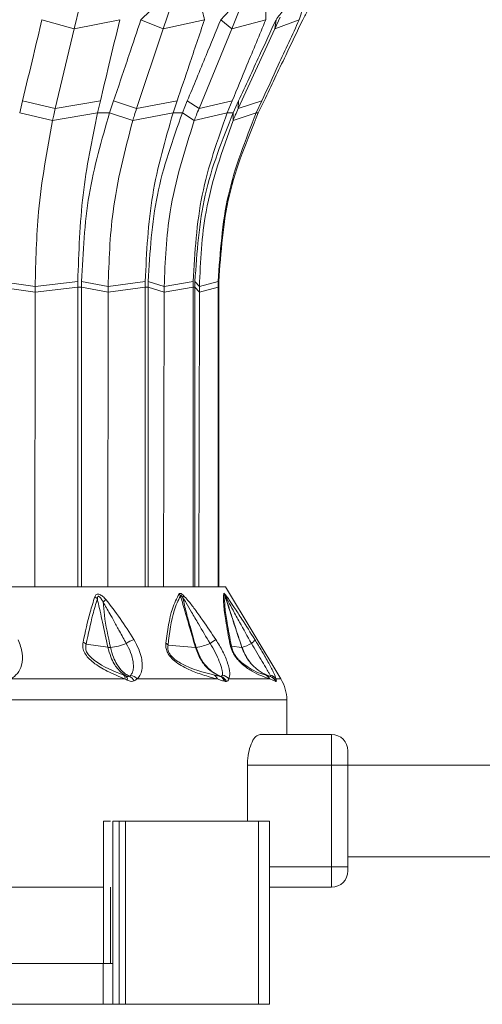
# Model space of a CAD drawing. Header units: millimetres. Extents: x -453 to 1924, y -67 to 428.
# Tile 67 of 72: x 1780 to 1802, y 153 to 201. Entities that reach past the tile are written whole.
import ezdxf

# ---------------------------------------------------------------- set-up
doc = ezdxf.new("R2010")
doc.units = ezdxf.units.MM

# ---------------------------------------------------------------- blocks, each defined once
blk = doc.blocks.new('Drawing View6')
at = {"color": 7, "linetype": 'Continuous', "lineweight": 18}
for p, q in [((183.253, -11.307), (182.981, -12.454)), ((187.741, -11.307), (187.357, -12.454)), ((191.185, -11.307), (190.715, -12.454)), ((182.981, -12.454), (181.398, -12.005)), ((182.981, -12.454), (185.218, -12.005)), ((187.357, -12.454), (186.26, -12.005)), ((187.357, -12.454), (189.379, -12.005)), ((190.715, -12.454), (190.179, -12.005)), ((190.715, -12.454), (192.384, -12.005)), ((193.09, -11.875), (192.826, -12.454)), ((192.826, -12.454), (192.887, -12.005)), ((192.826, -12.454), (194.029, -12.005)), ((182.981, -12.454), (182.053, -16.37)), ((187.357, -12.454), (186.045, -16.37)), ((190.715, -12.454), (189.108, -16.37)), ((192.826, -12.454), (191.033, -16.37)), ((180.308, -16.584), (180.449, -15.994)), ((182.053, -16.37), (180.449, -15.994)), ((182.053, -16.37), (184.267, -15.994)), ((184.267, -15.994), (184.126, -16.584)), ((184.718, -16.584), (184.917, -15.994)), ((186.045, -16.37), (184.917, -15.994)), ((186.045, -16.37), (188.035, -15.994)), ((188.035, -15.994), (187.836, -16.584)), ((188.29, -16.584), (188.534, -15.994)), ((189.108, -16.37), (188.534, -15.994)), ((189.108, -16.37), (190.738, -15.994)), ((190.738, -15.994), (190.494, -16.584)), ((190.78, -16.584), (191.052, -15.994)), ((191.033, -16.37), (191.052, -15.994)), ((191.033, -16.37), (192.193, -15.994)), ((192.193, -15.994), (191.921, -16.584)), ((192.018, -16.584), (192.3, -15.994)), ((181.92, -16.953), (180.308, -16.584)), ((181.92, -16.953), (184.126, -16.584)), ((184.126, -16.584), (184.718, -16.584)), ((185.857, -16.953), (184.718, -16.584)), ((185.857, -16.953), (187.836, -16.584)), ((187.836, -16.584), (188.29, -16.584)), ((188.878, -16.953), (188.29, -16.584)), ((188.878, -16.953), (190.494, -16.584)), ((190.494, -16.584), (190.78, -16.584)), ((190.777, -16.953), (190.78, -16.584)), ((190.777, -16.953), (191.921, -16.584)), ((191.921, -16.584), (192.018, -16.584)), ((181.066, -25.107), (179.339, -24.857)), ((181.066, -25.107), (183.158, -24.857)), ((181.066, -25.107), (181.066, -25.393)), ((184.649, -25.107), (183.348, -24.857)), ((184.649, -25.107), (184.648, -25.393)), ((184.649, -25.107), (186.466, -24.857)), ((187.398, -25.107), (186.612, -24.857)), ((187.398, -25.107), (188.816, -24.857)), ((187.398, -25.107), (187.398, -25.393)), ((189.126, -25.107), (188.908, -24.857)), ((189.126, -25.107), (190.049, -24.857)), ((189.126, -25.107), (189.126, -25.393)), ((181.066, -25.393), (179.338, -25.148)), ((181.066, -25.393), (181.051, -39.856)), ((181.066, -25.393), (183.156, -25.148)), ((183.156, -25.148), (183.155, -39.856)), ((183.156, -25.148), (183.347, -25.148)), ((183.348, -39.856), (183.347, -25.148)), ((184.648, -25.393), (183.347, -25.148)), ((184.648, -25.393), (184.628, -39.856)), ((184.648, -25.393), (186.464, -25.148)), ((186.464, -25.148), (186.463, -39.856)), ((186.464, -25.148), (186.61, -25.148)), ((186.611, -39.856), (186.61, -25.148)), ((187.398, -25.393), (186.61, -25.148)), ((187.398, -25.393), (187.373, -39.856)), ((187.398, -25.393), (188.815, -25.148)), ((188.815, -25.148), (188.814, -39.856)), ((188.815, -25.148), (188.906, -25.148)), ((188.907, -39.856), (188.906, -25.148)), ((189.126, -25.393), (188.906, -25.148)), ((189.126, -25.393), (189.098, -39.856)), ((189.126, -25.393), (190.047, -25.148)), ((190.047, -25.148), (190.047, -39.856)), ((190.047, -25.148), (190.079, -25.148)), ((190.079, -39.856), (190.079, -25.148)), ((154.416, -39.856), (190.416, -39.856)), ((190.416, -39.856), (193.131, -44.381)), ((184.64, -42.824), (183.569, -42.674)), ((188.932, -42.829), (187.589, -42.722)), ((191.209, -42.83), (190.703, -42.763)), ((179.868, -44.381), (185.475, -44.381)), ((186.063, -44.381), (190.009, -44.381)), ((190.57, -44.381), (192.582, -44.381)), ((192.875, -44.503), (192.582, -44.381)), ((192.888, -44.381), (193.131, -44.381)), ((193.416, -45.41), (151.416, -45.41)), ((193.416, -47.106), (193.416, -45.41)), ((195.616, -47.106), (192.106, -47.106)), ((195.616, -47.106), (195.616, -48.606)), ((196.416, -47.906), (196.416, -48.606)), ((191.483, -48.606), (191.483, -51.356)), ((195.616, -48.606), (191.483, -48.606)), ((196.416, -48.606), (195.616, -48.606)), ((195.616, -48.606), (195.616, -53.606)), ((268.826, -48.606), (196.416, -48.606)), ((196.416, -48.606), (196.416, -53.606)), ((184.415, -51.356), (184.415, -58.356)), ((184.876, -51.356), (184.876, -58.356)), ((184.876, -51.356), (185.195, -51.356)), ((185.195, -51.356), (185.195, -60.356)), ((185.195, -51.356), (185.505, -51.356)), ((185.505, -51.356), (185.505, -60.356)), ((185.505, -51.356), (192.021, -51.356)), ((192.021, -51.356), (192.021, -60.356)), ((192.021, -51.356), (192.573, -51.356)), ((192.573, -51.356), (192.573, -60.356)), ((268.826, -53.106), (196.416, -53.106)), ((195.616, -53.606), (192.573, -53.606)), ((195.616, -53.606), (195.616, -54.606)), ((196.416, -53.606), (195.616, -53.606)), ((196.416, -53.806), (196.416, -53.606)), ((179.416, -54.606), (184.416, -54.606)), ((184.767, -54.606), (184.767, -58.356)), ((195.616, -54.606), (192.573, -54.606)), ((160.429, -58.356), (184.403, -58.356)), ((184.403, -58.356), (184.403, -60.356)), ((184.403, -58.356), (184.876, -58.356)), ((184.876, -58.356), (184.876, -60.356)), ((160.429, -60.356), (184.403, -60.356)), ((184.403, -60.356), (184.876, -60.356)), ((184.876, -60.356), (185.195, -60.356)), ((185.195, -60.356), (185.505, -60.356)), ((185.505, -60.356), (192.021, -60.356)), ((192.021, -60.356), (192.573, -60.356))]:
    blk.add_line(p, q, dxfattribs=at)
for centre, radius, start, end in [((183.69, -40.823), 0.57, 41.2449, 57.5029), ((195.499, -53.258), 16.834, 130.6238, 131.2337), ((187.727, -40.531), 0.526, 26.2508, 39.2826), ((187.966, -40.233), 0.386, 336.0125, 352.4908), ((189.911, -40.441), 0.49, 19.7109, 32.7374), ((190.086, -40.348), 0.324, 5.3451, 24.157), ((186.547, -44.166), 1.837, 110.463, 123.3954), ((204.985, -65.674), 27.68, 122.9418, 123.6483), ((191.471, -42.276), 0.414, 300.5566, 335.9135), ((183.173, -43.088), 0.573, 46.304, 64.973), ((184.569, -40.435), 2.401, 274.6668, 293.7561), ((187.233, -42.992), 0.446, 37.1852, 56.0318), ((188.955, -42.498), 0.332, 265.9431, 271.6453), ((188.731, -40.744), 2.099, 276.3884, 295.8815), ((190.428, -42.891), 0.304, 24.9283, 48.5641), ((191.213, -42.795), 0.0357, 263.7523, 272.6346), ((190.708, -40.986), 1.913, 285.3802, 300.5957), ((185.242, -44.347), 0.235, 351.8615, 43.2923), ((185.344, -44.405), 0.248, 352.1906, 45.9788), ((185.475, -44.704), 0.506, 26.7165, 65.7489), ((185.62, -44.747), 0.575, 39.5788, 75.5839), ((189.657, -44.508), 0.374, 19.8732, 63.5408), ((189.988, -44.618), 0.399, 17.9841, 66.0586), ((190.014, -44.711), 0.489, 25.4801, 68.508), ((190.141, -44.734), 0.556, 39.5362, 78.3552), ((192.175, -44.603), 0.464, 28.6802, 68.1868), ((192.503, -44.652), 0.47, 35.1923, 79.0329), ((192.441, -44.712), 0.482, 25.7404, 70.6374), ((192.445, -44.73), 0.5, 26.9031, 70.898), ((191.416, -45.41), 2, 0, 30.9638), ((195.616, -47.906), 0.8, 0, 90), ((195.616, -53.806), 0.8, 270, 0)]:
    blk.add_arc(centre, radius, start, end, dxfattribs=at)
for points, knots in [([(186.26, -12.005), (186.433, -11.842), (186.741, -11.55), (187.047, -11.257), (187.182, -11.129)], [0, 0, 0, 0, 0.559996, 1, 1, 1, 1]), ([(189.141, -11.129), (189.188, -11.293), (189.272, -11.585), (189.347, -11.877), (189.379, -12.005)], [0, 0, 0, 0, 0.560003, 1, 1, 1, 1]), ([(190.179, -12.005), (190.335, -11.842), (190.613, -11.55), (190.887, -11.257), (191.008, -11.129)], [0, 0, 0, 0, 0.559996, 1, 1, 1, 1]), ([(192.393, -11.129), (192.394, -11.293), (192.396, -11.585), (192.388, -11.877), (192.384, -12.005)], [0, 0, 0, 0, 0.560003, 1, 1, 1, 1]), ([(192.887, -12.005), (193.015, -11.842), (193.245, -11.55), (193.468, -11.257), (193.566, -11.129)], [0, 0, 0, 0, 0.559996, 1, 1, 1, 1]), ([(194.283, -11.129), (194.238, -11.293), (194.158, -11.585), (194.068, -11.877), (194.029, -12.005)], [0, 0, 0, 0, 0.560003, 1, 1, 1, 1]), ([(194.2, -12.005), (194.292, -11.842), (194.457, -11.55), (194.614, -11.257), (194.684, -11.129)], [0, 0, 0, 0, 0.559996, 1, 1, 1, 1]), ([(180.449, -15.994), (180.626, -15.249), (180.943, -13.92), (181.259, -12.59), (181.398, -12.005)], [0, 0, 0, 0, 0.56, 1, 1, 1, 1]), ([(185.218, -12.005), (185.041, -12.75), (184.723, -14.079), (184.407, -15.409), (184.267, -15.994)], [0, 0, 0, 0, 0.56, 1, 1, 1, 1]), ([(184.917, -15.994), (185.168, -15.249), (185.616, -13.92), (186.063, -12.59), (186.26, -12.005)], [0, 0, 0, 0, 0.56, 1, 1, 1, 1]), ([(189.379, -12.005), (189.128, -12.75), (188.68, -14.079), (188.232, -15.409), (188.035, -15.994)], [0, 0, 0, 0, 0.56, 1, 1, 1, 1]), ([(188.534, -15.994), (188.841, -15.249), (189.389, -13.92), (189.938, -12.59), (190.179, -12.005)], [0, 0, 0, 0, 0.56, 1, 1, 1, 1]), ([(192.384, -12.005), (192.077, -12.75), (191.528, -14.079), (190.98, -15.409), (190.738, -15.994)], [0, 0, 0, 0, 0.56, 1, 1, 1, 1]), ([(191.052, -15.994), (191.394, -15.249), (192.006, -13.92), (192.618, -12.59), (192.887, -12.005)], [0, 0, 0, 0, 0.56, 1, 1, 1, 1]), ([(194.029, -12.005), (193.686, -12.75), (193.074, -14.079), (192.462, -15.409), (192.193, -15.994)], [0, 0, 0, 0, 0.56, 1, 1, 1, 1]), ([(192.3, -15.994), (192.655, -15.249), (193.288, -13.92), (193.921, -12.59), (194.2, -12.005)], [0, 0, 0, 0, 0.56, 1, 1, 1, 1]), ([(182.053, -16.37), (182.028, -16.478), (181.982, -16.671), (181.939, -16.867), (181.92, -16.953)], [0, 0, 0, 0, 0.559999, 1, 1, 1, 1]), ([(186.045, -16.37), (186.009, -16.478), (185.945, -16.671), (185.884, -16.867), (185.857, -16.953)], [0, 0, 0, 0, 0.559999, 1, 1, 1, 1]), ([(189.108, -16.37), (189.064, -16.478), (188.985, -16.671), (188.911, -16.867), (188.878, -16.953)], [0, 0, 0, 0, 0.559999, 1, 1, 1, 1]), ([(191.033, -16.37), (190.984, -16.478), (190.897, -16.671), (190.814, -16.867), (190.777, -16.953)], [0, 0, 0, 0, 0.559999, 1, 1, 1, 1]), ([(184.126, -16.584), (183.853, -17.91), (183.307, -20.563), (183.207, -23.425), (183.158, -24.857)], [0, 0, 0, 0, 0.499992, 1, 1, 1, 1]), ([(183.348, -24.857), (183.418, -23.425), (183.559, -20.563), (184.332, -17.91), (184.718, -16.584)], [0, 0, 0, 0, 0.500008, 1, 1, 1, 1]), ([(187.836, -16.584), (187.45, -17.91), (186.677, -20.563), (186.536, -23.425), (186.466, -24.857)], [0, 0, 0, 0, 0.499992, 1, 1, 1, 1]), ([(186.612, -24.857), (186.698, -23.425), (186.871, -20.563), (187.817, -17.91), (188.29, -16.584)], [0, 0, 0, 0, 0.500008, 1, 1, 1, 1]), ([(190.494, -16.584), (190.021, -17.91), (189.075, -20.563), (188.903, -23.425), (188.816, -24.857)], [0, 0, 0, 0, 0.499992, 1, 1, 1, 1]), ([(188.908, -24.857), (189.004, -23.425), (189.197, -20.563), (190.252, -17.91), (190.78, -16.584)], [0, 0, 0, 0, 0.500008, 1, 1, 1, 1]), ([(191.921, -16.584), (191.393, -17.91), (190.338, -20.563), (190.146, -23.425), (190.049, -24.857)], [0, 0, 0, 0, 0.499992, 1, 1, 1, 1]), ([(190.081, -24.857), (190.18, -23.425), (190.379, -20.563), (191.472, -17.91), (192.018, -16.584)], [0, 0, 0, 0, 0.500008, 1, 1, 1, 1]), ([(181.92, -16.953), (181.648, -18.43), (181.162, -21.069), (181.095, -23.873), (181.066, -25.107)], [0, 0, 0, 0, 0.559793, 1, 1, 1, 1]), ([(185.857, -16.953), (185.472, -18.43), (184.785, -21.069), (184.69, -23.873), (184.649, -25.107)], [0, 0, 0, 0, 0.559793, 1, 1, 1, 1]), ([(188.878, -16.953), (188.407, -18.43), (187.564, -21.069), (187.449, -23.873), (187.398, -25.107)], [0, 0, 0, 0, 0.559793, 1, 1, 1, 1]), ([(190.777, -16.953), (190.251, -18.43), (189.312, -21.069), (189.183, -23.873), (189.126, -25.107)], [0, 0, 0, 0, 0.559793, 1, 1, 1, 1]), ([(183.158, -24.857), (183.157, -24.911), (183.157, -25.008), (183.157, -25.105), (183.156, -25.148)], [0, 0, 0, 0, 0.560037, 1, 1, 1, 1]), ([(183.347, -25.148), (183.347, -25.093), (183.347, -24.996), (183.348, -24.899), (183.348, -24.857)], [0, 0, 0, 0, 0.559963, 1, 1, 1, 1]), ([(186.466, -24.857), (186.465, -24.911), (186.464, -25.008), (186.464, -25.105), (186.464, -25.148)], [0, 0, 0, 0, 0.560037, 1, 1, 1, 1]), ([(186.61, -25.148), (186.61, -25.093), (186.61, -24.996), (186.611, -24.899), (186.612, -24.857)], [0, 0, 0, 0, 0.559963, 1, 1, 1, 1]), ([(188.816, -24.857), (188.816, -24.911), (188.815, -25.008), (188.815, -25.105), (188.815, -25.148)], [0, 0, 0, 0, 0.560037, 1, 1, 1, 1]), ([(188.906, -25.148), (188.906, -25.093), (188.907, -24.996), (188.908, -24.899), (188.908, -24.857)], [0, 0, 0, 0, 0.559963, 1, 1, 1, 1]), ([(190.049, -24.857), (190.049, -24.911), (190.048, -25.008), (190.047, -25.105), (190.047, -25.148)], [0, 0, 0, 0, 0.560037, 1, 1, 1, 1]), ([(190.079, -25.148), (190.079, -25.093), (190.079, -24.996), (190.08, -24.899), (190.081, -24.857)], [0, 0, 0, 0, 0.559963, 1, 1, 1, 1]), ([(183.416, -42.569), (183.525, -42.072), (183.694, -41.303), (183.917, -40.593), (183.996, -40.342)], [0, 0, 0, 0, 0.646574, 1, 1, 1, 1]), ([(183.569, -42.674), (183.672, -42.177), (183.831, -41.409), (184.044, -40.698), (184.119, -40.447)], [0, 0, 0, 0, 0.647013, 1, 1, 1, 1]), ([(183.996, -40.342), (184.015, -40.299), (184.044, -40.232), (184.14, -40.203), (184.256, -40.232), (184.397, -40.331), (184.491, -40.43), (184.538, -40.481)], [0, 0, 0, 0, 0.245136, 0.373462, 0.502514, 0.746581, 1, 1, 1, 1]), ([(184.119, -40.447), (184.12, -40.425), (184.122, -40.385), (184.134, -40.343), (184.151, -40.324), (184.164, -40.318), (184.18, -40.319), (184.212, -40.331), (184.261, -40.377), (184.33, -40.47), (184.374, -40.548), (184.403, -40.598)], [0, 0, 0, 0, 0.137704, 0.249479, 0.286396, 0.321316, 0.355929, 0.392063, 0.53214, 0.696583, 1, 1, 1, 1]), ([(184.64, -42.824), (184.551, -42.412), (184.424, -41.821), (184.268, -41.11), (184.184, -40.73), (184.137, -40.529), (184.119, -40.447)], [0, 0, 0, 0, 0.520969, 0.746083, 0.897634, 1, 1, 1, 1]), ([(184.764, -42.828), (184.646, -42.299), (184.48, -41.558), (184.42, -40.812), (184.403, -40.598)], [0, 0, 0, 0, 0.713249, 1, 1, 1, 1]), ([(184.403, -40.598), (184.513, -40.79), (184.697, -41.111), (184.962, -41.593), (185.23, -42.079), (185.427, -42.435), (185.536, -42.632)], [0, 0, 0, 0, 0.2827049, 0.4745432, 0.7079845, 1, 1, 1, 1]), ([(184.538, -40.481), (184.775, -40.787), (185.268, -41.423), (185.687, -42.096), (185.905, -42.445)], [0, 0, 0, 0, 0.480824, 1, 1, 1, 1]), ([(187.482, -42.621), (187.564, -42.014), (187.692, -41.057), (188.016, -40.427), (188.134, -40.198)], [0, 0, 0, 0, 0.635166, 1, 1, 1, 1]), ([(187.589, -42.722), (187.662, -42.115), (187.776, -41.161), (188.086, -40.528), (188.198, -40.298)], [0, 0, 0, 0, 0.636507, 1, 1, 1, 1]), ([(188.134, -40.198), (188.144, -40.188), (188.166, -40.168), (188.224, -40.185), (188.286, -40.227), (188.327, -40.264), (188.348, -40.284)], [0, 0, 0, 0, 0.256292, 0.5214431, 0.7474005, 1, 1, 1, 1]), ([(188.198, -40.298), (188.2, -40.293), (188.202, -40.284), (188.21, -40.276), (188.222, -40.277), (188.243, -40.291), (188.278, -40.33), (188.303, -40.368), (188.318, -40.39)], [0, 0, 0, 0, 0.106522, 0.201223, 0.294973, 0.396709, 0.652819, 1, 1, 1, 1]), ([(188.932, -42.829), (188.812, -42.413), (188.639, -41.813), (188.425, -41.074), (188.301, -40.647), (188.229, -40.403), (188.198, -40.298)], [0, 0, 0, 0, 0.493755, 0.710629, 0.87637, 1, 1, 1, 1]), ([(188.965, -42.83), (188.871, -42.498), (188.712, -41.931), (188.475, -41.118), (188.371, -40.636), (188.318, -40.39)], [0, 0, 0, 0, 0.40792, 0.697703, 1, 1, 1, 1]), ([(188.318, -40.39), (188.371, -40.474), (188.517, -40.705), (188.765, -41.138), (189.155, -41.802), (189.458, -42.313), (189.648, -42.632)], [0, 0, 0, 0, 0.115112, 0.316391, 0.573412, 1, 1, 1, 1]), ([(188.348, -40.284), (188.422, -40.362), (188.615, -40.568), (188.929, -40.992), (189.386, -41.631), (189.723, -42.133), (189.933, -42.445)], [0, 0, 0, 0, 0.125054, 0.329105, 0.583177, 1, 1, 1, 1]), ([(190.629, -42.663), (190.555, -42.269), (190.422, -41.564), (190.294, -40.658), (190.313, -40.346), (190.323, -40.176)], [0, 0, 0, 0, 0.366467, 0.656613, 1, 1, 1, 1]), ([(190.323, -40.176), (190.325, -40.174), (190.328, -40.168), (190.344, -40.175), (190.367, -40.2), (190.382, -40.216)], [0, 0, 0, 0, 0.222827, 0.488483, 1, 1, 1, 1]), ([(190.703, -42.763), (190.626, -42.369), (190.487, -41.666), (190.351, -40.76), (190.365, -40.446), (190.373, -40.276)], [0, 0, 0, 0, 0.368099, 0.658336, 1, 1, 1, 1]), ([(190.373, -40.276), (190.373, -40.274), (190.373, -40.27), (190.376, -40.27), (190.382, -40.276), (190.394, -40.293), (190.403, -40.309), (190.409, -40.318)], [0, 0, 0, 0, 0.132574, 0.271467, 0.437835, 0.686828, 1, 1, 1, 1]), ([(191.209, -42.83), (191.069, -42.402), (190.872, -41.799), (190.625, -41.045), (190.486, -40.621), (190.405, -40.373), (190.373, -40.276)], [0, 0, 0, 0, 0.502808, 0.708593, 0.88556, 1, 1, 1, 1]), ([(190.382, -40.216), (190.409, -40.25), (190.47, -40.326), (190.625, -40.546), (190.873, -40.917), (191.3, -41.576), (191.636, -42.108), (191.849, -42.445)], [0, 0, 0, 0, 0.063949, 0.139633, 0.317237, 0.568463, 1, 1, 1, 1]), ([(191.215, -42.83), (191.099, -42.474), (190.908, -41.887), (190.632, -41.05), (190.485, -40.569), (190.409, -40.318)], [0, 0, 0, 0, 0.426007, 0.700145, 1, 1, 1, 1]), ([(190.409, -40.318), (190.458, -40.409), (190.579, -40.629), (190.809, -41.065), (191.18, -41.744), (191.486, -42.287), (191.681, -42.632)], [0, 0, 0, 0, 0.12348, 0.298954, 0.554672, 1, 1, 1, 1]), ([(180.229, -42.454), (180.316, -42.675), (180.482, -43.101), (180.43, -43.675), (180.236, -44.124), (179.988, -44.297), (179.868, -44.381)], [0, 0, 0, 0, 0.299106, 0.577097, 0.795469, 1, 1, 1, 1]), ([(185.905, -42.445), (185.994, -42.604), (186.159, -42.899), (186.285, -43.316), (186.33, -43.655), (186.31, -43.956), (186.233, -44.21), (186.115, -44.329), (186.063, -44.381)], [0, 0, 0, 0, 0.217435, 0.40261, 0.562733, 0.698349, 0.867782, 1, 1, 1, 1]), ([(189.933, -42.445), (190.051, -42.635), (190.292, -43.025), (190.528, -43.599), (190.648, -44.09), (190.594, -44.29), (190.57, -44.381)], [0, 0, 0, 0, 0.259032, 0.530639, 0.786951, 1, 1, 1, 1]), ([(191.849, -42.445), (191.966, -42.635), (192.206, -43.025), (192.531, -43.6), (192.786, -44.091), (192.856, -44.29), (192.888, -44.381)], [0, 0, 0, 0, 0.2591487, 0.5311281, 0.7880831, 1, 1, 1, 1]), ([(185.475, -44.381), (185.184, -44.259), (184.663, -44.041), (184.039, -43.683), (183.674, -43.36), (183.488, -43.111), (183.386, -42.831), (183.405, -42.661), (183.416, -42.569)], [0, 0, 0, 0, 0.329595, 0.590214, 0.697936, 0.79287, 0.888175, 1, 1, 1, 1]), ([(185.413, -44.186), (184.925, -43.995), (184.355, -43.772), (183.77, -43.299), (183.632, -43.128), (183.57, -42.992), (183.533, -42.842), (183.554, -42.744), (183.569, -42.674)], [0, 0, 0, 0, 0.62182, 0.726244, 0.812215, 0.854202, 0.896749, 1, 1, 1, 1]), ([(185.516, -44.227), (185.455, -44.188), (185.305, -44.092), (185.11, -43.887), (184.926, -43.614), (184.759, -43.279), (184.683, -42.987), (184.64, -42.824)], [0, 0, 0, 0, 0.154754, 0.378155, 0.536036, 0.740167, 1, 1, 1, 1]), ([(184.764, -42.828), (184.738, -42.829), (184.691, -42.83), (184.656, -42.826), (184.64, -42.824)], [0, 0, 0, 0, 0.5598474, 1, 1, 1, 1]), ([(185.683, -44.243), (185.615, -44.205), (185.448, -44.112), (185.247, -43.906), (185.056, -43.632), (184.884, -43.291), (184.807, -42.995), (184.764, -42.828)], [0, 0, 0, 0, 0.154429, 0.377318, 0.534784, 0.73906, 1, 1, 1, 1]), ([(185.536, -42.632), (185.615, -42.783), (185.772, -43.083), (185.887, -43.527), (185.895, -43.855), (185.845, -44.073), (185.79, -44.152), (185.763, -44.19)], [0, 0, 0, 0, 0.25458, 0.508904, 0.76024, 0.882936, 1, 1, 1, 1]), ([(190.009, -44.381), (189.774, -44.317), (189.336, -44.199), (188.725, -43.98), (188.252, -43.743), (187.925, -43.526), (187.679, -43.281), (187.536, -43.039), (187.473, -42.819), (187.479, -42.69), (187.482, -42.621)], [0, 0, 0, 0, 0.272182, 0.508365, 0.629093, 0.73152, 0.817422, 0.871713, 0.931474, 1, 1, 1, 1]), ([(189.824, -44.173), (189.314, -44.057), (188.726, -43.924), (187.976, -43.466), (187.811, -43.323), (187.712, -43.213), (187.636, -43.093), (187.588, -42.966), (187.571, -42.837), (187.582, -42.762), (187.589, -42.722)], [0, 0, 0, 0, 0.655947, 0.756324, 0.798491, 0.835246, 0.871287, 0.907682, 0.950236, 1, 1, 1, 1]), ([(190.15, -44.253), (189.951, -44.148), (189.597, -43.959), (189.171, -43.454), (189.017, -43.052), (188.932, -42.829)], [0, 0, 0, 0, 0.365427, 0.649355, 1, 1, 1, 1]), ([(190.194, -44.256), (190.097, -44.212), (189.867, -44.11), (189.541, -43.848), (189.19, -43.43), (189.047, -43.049), (188.965, -42.83)], [0, 0, 0, 0, 0.171049, 0.404806, 0.657867, 1, 1, 1, 1]), ([(189.648, -42.632), (189.737, -42.783), (189.917, -43.083), (190.117, -43.527), (190.222, -43.855), (190.263, -44.073), (190.257, -44.152), (190.254, -44.19)], [0, 0, 0, 0, 0.25439, 0.508653, 0.760074, 0.882846, 1, 1, 1, 1]), ([(192.582, -44.381), (192.447, -44.333), (192.206, -44.247), (191.755, -44.034), (191.371, -43.79), (191.085, -43.52), (190.937, -43.345), (190.82, -43.168), (190.732, -42.998), (190.665, -42.823), (190.641, -42.718), (190.629, -42.663)], [0, 0, 0, 0, 0.285538, 0.509527, 0.703241, 0.765072, 0.819711, 0.859429, 0.901399, 0.9481, 1, 1, 1, 1]), ([(192.347, -44.172), (192.078, -44.098), (191.767, -44.012), (191.18, -43.562), (191.033, -43.413), (190.936, -43.296), (190.85, -43.166), (190.78, -43.028), (190.729, -42.888), (190.712, -42.807), (190.703, -42.763)], [0, 0, 0, 0, 0.656198, 0.757587, 0.799792, 0.836227, 0.871671, 0.907777, 0.950014, 1, 1, 1, 1]), ([(192.601, -44.257), (192.502, -44.218), (192.256, -44.12), (191.885, -43.867), (191.474, -43.446), (191.306, -43.054), (191.209, -42.83)], [0, 0, 0, 0, 0.155639, 0.387571, 0.650535, 1, 1, 1, 1]), ([(192.609, -44.258), (192.509, -44.218), (192.262, -44.121), (191.891, -43.868), (191.48, -43.446), (191.311, -43.054), (191.215, -42.83)], [0, 0, 0, 0, 0.155657, 0.38755, 0.650476, 1, 1, 1, 1]), ([(191.681, -42.632), (191.771, -42.783), (191.95, -43.083), (192.211, -43.527), (192.401, -43.855), (192.528, -44.073), (192.572, -44.152), (192.593, -44.19)], [0, 0, 0, 0, 0.25439, 0.508653, 0.760076, 0.882848, 1, 1, 1, 1]), ([(185.516, -44.227), (185.497, -44.219), (185.463, -44.206), (185.428, -44.192), (185.413, -44.186)], [0, 0, 0, 0, 0.562686, 1, 1, 1, 1]), ([(185.59, -44.439), (185.568, -44.428), (185.53, -44.409), (185.492, -44.389), (185.475, -44.381)], [0, 0, 0, 0, 0.561612, 1, 1, 1, 1]), ([(185.683, -44.243), (185.657, -44.249), (185.609, -44.26), (185.546, -44.237), (185.516, -44.227)], [0, 0, 0, 0, 0.540903, 1, 1, 1, 1]), ([(185.927, -44.477), (185.878, -44.489), (185.803, -44.507), (185.684, -44.481), (185.621, -44.453), (185.59, -44.439)], [0, 0, 0, 0, 0.4808387, 0.7383008, 1, 1, 1, 1]), ([(185.763, -44.19), (185.75, -44.202), (185.727, -44.224), (185.696, -44.237), (185.683, -44.243)], [0, 0, 0, 0, 0.569816, 1, 1, 1, 1]), ([(186.063, -44.381), (186.041, -44.403), (186.002, -44.442), (185.95, -44.466), (185.927, -44.477)], [0, 0, 0, 0, 0.56467, 1, 1, 1, 1]), ([(190.15, -44.253), (190.09, -44.239), (189.983, -44.214), (189.872, -44.185), (189.824, -44.173)], [0, 0, 0, 0, 0.565432, 1, 1, 1, 1]), ([(190.367, -44.495), (190.302, -44.474), (190.185, -44.438), (190.062, -44.398), (190.009, -44.381)], [0, 0, 0, 0, 0.564676, 1, 1, 1, 1]), ([(190.194, -44.256), (190.187, -44.257), (190.174, -44.259), (190.157, -44.255), (190.15, -44.253)], [0, 0, 0, 0, 0.559121, 1, 1, 1, 1]), ([(190.254, -44.19), (190.248, -44.206), (190.238, -44.238), (190.208, -44.25), (190.194, -44.256)], [0, 0, 0, 0, 0.509913, 1, 1, 1, 1]), ([(190.57, -44.381), (190.557, -44.412), (190.533, -44.469), (190.48, -44.491), (190.456, -44.501)], [0, 0, 0, 0, 0.541803, 1, 1, 1, 1]), ([(192.601, -44.257), (192.559, -44.244), (192.483, -44.219), (192.39, -44.187), (192.347, -44.172)], [0, 0, 0, 0, 0.542941, 1, 1, 1, 1]), ([(192.593, -44.19), (192.601, -44.208), (192.618, -44.243), (192.612, -44.253), (192.609, -44.258)], [0, 0, 0, 0, 0.510723, 1, 1, 1, 1]), ([(192.609, -44.258), (192.607, -44.258), (192.605, -44.258), (192.602, -44.258), (192.601, -44.257)], [0, 0, 0, 0, 0.5597797, 1, 1, 1, 1]), ([(192.888, -44.381), (192.897, -44.417), (192.914, -44.48), (192.898, -44.497), (192.891, -44.504)], [0, 0, 0, 0, 0.572072, 1, 1, 1, 1]), ([(190.456, -44.501), (190.441, -44.503), (190.414, -44.507), (190.382, -44.498), (190.367, -44.495)], [0, 0, 0, 0, 0.559055, 1, 1, 1, 1]), ([(192.891, -44.504), (192.889, -44.505), (192.884, -44.506), (192.878, -44.504), (192.875, -44.503)], [0, 0, 0, 0, 0.559761, 1, 1, 1, 1]), ([(192.106, -47.106), (192.038, -47.124), (191.902, -47.162), (191.704, -47.453), (191.554, -47.876), (191.489, -48.292), (191.485, -48.536), (191.483, -48.606)], [0, 0, 0, 0, 0.23522, 0.4705441, 0.700974, 0.9138889, 1, 1, 1, 1]), ([(184.415, -51.356), (184.437, -51.356), (184.481, -51.356), (184.64, -51.356), (184.743, -51.356), (184.762, -51.356)], [0, 0, 0, 0, 0.4506715, 0.9009029, 1, 1, 1, 1])]:
    blk.add_open_spline(points, degree=3, knots=knots, dxfattribs=at)

msp = doc.modelspace()

# ---------------------------------------------------------------- block references
at = {"color": 7, "linetype": 'Continuous', "lineweight": 18}
msp.add_blockref('Drawing View6', (1599.228, 212.964), dxfattribs=at)

doc.saveas('drawing.dxf')
